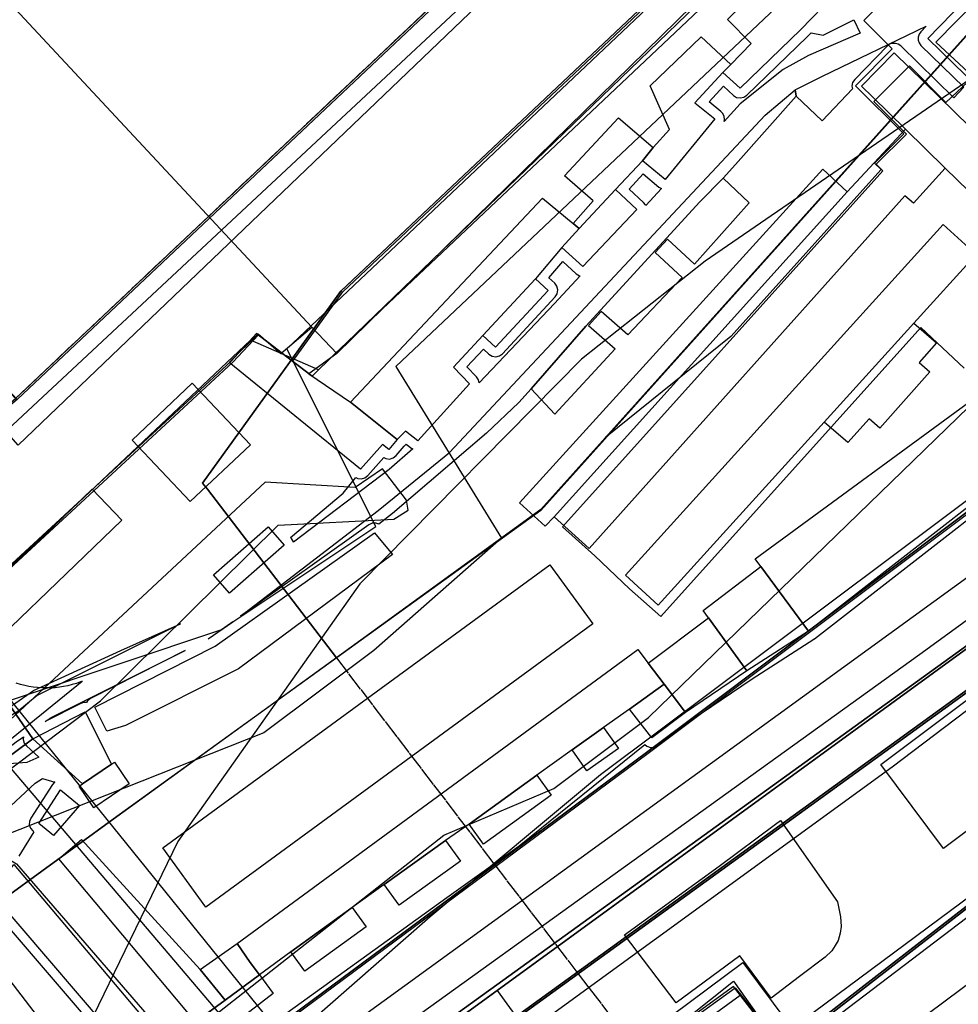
# Model space of a CAD drawing. Header units: metres. Extents: x 15747 to 16863, y 15840 to 16796.
# Tile 23 of 35: x 16292 to 16437, y 16492 to 16644. Entities that reach past the tile are written whole.
import ezdxf

# ---------------------------------------------------------------- set-up
doc = ezdxf.new("R2010")
doc.units = ezdxf.units.M
doc.linetypes.add('L00s01s', pattern=[3, 3, 0])
for name, color, linetype, true_color in [('02 Озеленение', 7, 'Continuous', 0xe4efdb), ('03 Существующее использование', 7, 'Continuous', 0x808080), ('04 Земельные участки (ЕГРН)', 7, 'Continuous', 0x1f3fbf), ('05 Застройка', 7, 'Continuous', 0x8c8c8c), ('06 Дороги и железная дорога', 7, 'Continuous', 0xb4b4b4), ('07 ЗОУИТ и СЗЗ', 7, 'Continuous', 0x000000), ('08 Красные линии и ЛГР', 7, 'Continuous', 0xff0000), ('09 ППТ и ПМТ', 7, 'Continuous', 0x00d000), ('10 ГПЗУ', 7, 'Continuous', 0x7b7bf2), ('11 КРТ', 7, 'Continuous', 0x1f3fbf), ('12 ПЗЗ – территориальные зоны', 7, 'Continuous', 0x000000), ('13 Генплан – функциональные зоны', 7, 'Continuous', 0x000000)]:
    doc.layers.add(name, color=color, linetype=linetype, true_color=true_color)
doc.linetypes.add('L00s18b', pattern='A,10,[165,red_lns.shx,S=2,R=0,X=0,Y=-2.5],10', length=20)
doc.linetypes.add('L00s18t', pattern='A,10,[165,red_lns.shx,S=2,R=180,X=2.5,Y=2.5],10', length=20)
doc.linetypes.add('L01s18t', pattern='A,10,[165,red_lns.shx,S=2,R=180,X=2.5,Y=2.5],10', length=20)

msp = doc.modelspace()

# ---------------------------------------------------------------- linework, layer by layer
at = {"layer": '02 Озеленение', "true_color": 0xe4efdb}
for points in [[(16400.71, 16634.11), (16402.25, 16632.68), (16402.73, 16632.38), (16403.29, 16632.28), (16403.84, 16632.39), (16404.32, 16632.7), (16413.69, 16641.77), (16413.73, 16641.81), (16414.3, 16642.4), (16414.31, 16642.39), (16416.16, 16642.02), (16420.93, 16644.4), (16421.9, 16642.33), (16413.87, 16638.88), (16409.97, 16636.7), (16403.3, 16631.39), (16400.79, 16628.66), (16400.85, 16628.95), (16400.8, 16629.42), (16400.61, 16629.85), (16400.3, 16630.2), (16398.47, 16631.69)], [(16432.13, 16643.42), (16431.29, 16642.55), (16431.02, 16642.17), (16430.88, 16641.72), (16430.89, 16641.25), (16431.04, 16640.81), (16431.32, 16640.43), (16437.98, 16633.96), (16436.43, 16632.29), (16428.19, 16640.34), (16427.8, 16640.61), (16427.36, 16640.75), (16426.89, 16640.75), (16426.44, 16640.6), (16426.07, 16640.32), (16421.04, 16635.17), (16420.72, 16634.68), (16420.61, 16634.1), (16420.69, 16633.7), (16415.98, 16628.72), (16411.98, 16632.55), (16411.79, 16633.55), (16416.03, 16635.64)], [(16325.81, 16551.93), (16347.18, 16568.35), (16358.23, 16577.3), (16407.18, 16629.6), (16411.79, 16633.55), (16411.98, 16632.55), (16402.58, 16621.95), (16400.66, 16619.85), (16397.02, 16616.18), (16379.38, 16596.89), (16370.89, 16587.19), (16368.97, 16585.06), (16363.97, 16580.31), (16349.4, 16567.87), (16347.26, 16566.23), (16346.79, 16566.38), (16346.24, 16566.35), (16345.73, 16566.12)], [(16386.08, 16618.16), (16388.27, 16620.5), (16390.69, 16618.48), (16391.1, 16618.25), (16388.64, 16615.61), (16388.6, 16615.71), (16388.31, 16616.08)], [(16370.89, 16587.19), (16379.38, 16596.89), (16397.02, 16616.18), (16400.66, 16619.85), (16404.68, 16616.02), (16396.2, 16606.5), (16392.01, 16610.39), (16390.13, 16608.34), (16394.31, 16604.46), (16385.85, 16595.58), (16381.75, 16599.19), (16379.76, 16597.01), (16383.9, 16593.37), (16374.58, 16583.28)], [(16375.77, 16606.93), (16377.87, 16605.03), (16378.36, 16604.73), (16378.48, 16604.71), (16374.5, 16600.44), (16362.83, 16588.14), (16362.74, 16588.57), (16362.42, 16589.03), (16360.89, 16590.59), (16363.48, 16593.36), (16364.34, 16592.56), (16364.84, 16592.25), (16365.42, 16592.16), (16365.99, 16592.29), (16366.46, 16592.64), (16374.61, 16601.44), (16374.92, 16601.94), (16375.01, 16602.52), (16374.87, 16603.09), (16374.53, 16603.56), (16373.63, 16604.4)], [(16351.19, 16578.32), (16351.52, 16578.64), (16352.41, 16577.94), (16352.55, 16577.87), (16348.86, 16574.71), (16334.02, 16563.42), (16334.02, 16563.47), (16333.72, 16563.98), (16333.59, 16564.13), (16341.73, 16571.02), (16343.72, 16573.45), (16343.99, 16573.3), (16344.56, 16573.24), (16345.11, 16573.39), (16345.56, 16573.74), (16348.04, 16576.54), (16348.36, 16576.37), (16348.94, 16576.31), (16349.5, 16576.48), (16349.95, 16576.84)], [(16282.13, 16536.23), (16282.99, 16535.18), (16283.43, 16534.8), (16283.99, 16534.63), (16284.58, 16534.68), (16285.09, 16534.95), (16285.39, 16535.2), (16285.97, 16535.05), (16293.71, 16540.42), (16307.27, 16546.61), (16316.52, 16550.77), (16294.31, 16539.65), (16291.31, 16537.17), (16289.87, 16536.3), (16287.02, 16534.71), (16285.82, 16534.47), (16284.6, 16534.32), (16283.7, 16534.31), (16282.96, 16534.29), (16281.73, 16534.39), (16280.82, 16534.46), (16279.73, 16534.76), (16280.43, 16536.79)], [(16320.81, 16548.43), (16324.63, 16551.09), (16321.1, 16548.58)], [(16301.95, 16538.59), (16301.51, 16538.59), (16301.06, 16538.44), (16295.56, 16535.62), (16296.47, 16536.26), (16317.24, 16546.63), (16302.56, 16539.21), (16302.1, 16538.85)], [(16292.19, 16533.25), (16292.14, 16532.85), (16292.29, 16532.29), (16292.63, 16531.83), (16294.54, 16530.1), (16292.71, 16529.28), (16289.29, 16529.02), (16288.95, 16530.8), (16291.06, 16532.46)], [(16409.53, 16520.26), (16418.35, 16507.66), (16418.85, 16505.37), (16418.95, 16503.85), (16418.8, 16502.79), (16418.46, 16501.7), (16418.03, 16500.88), (16417.51, 16500.09), (16416.48, 16499.07), (16412.5, 16496.11), (16408.1, 16492.74), (16403.21, 16499.29), (16393.38, 16491.99), (16385.37, 16502.58), (16400.02, 16513.21), (16408.76, 16519.71)], [(16406.28, 16489.69), (16399.08, 16484.45), (16395.12, 16489.69), (16402.23, 16495.36)]]:
    msp.add_lwpolyline(points, close=True, dxfattribs=at)
for points in [[(16460.66, 16574.01), (16064.52, 16286.53), (16013.36, 16250.08), (15983.9, 16233.61), (15973.25, 16227.28), (15939.62, 16208.07), (15930.94, 16203.15), (15896.4, 16185.11), (15861.65, 16167.69)], [(16319.33, 16480.6), (16357.81, 16508.34), (16369.04, 16516.33), (16388.52, 16532.05), (16388.83, 16531.78), (16389.38, 16531.59), (16389.96, 16531.62), (16390.49, 16531.88), (16395.7, 16535.82), (16405.17, 16542.22), (16414.7, 16548.39), (16414.75, 16548.43), (16414.8, 16548.46), (16445.09, 16572.01)], [(16284.13, 16516.94), (16293.97, 16526.09), (16295.13, 16526.81), (16297.03, 16526.23), (16297.01, 16526.22), (16296.67, 16525.85), (16293.3, 16520.64), (16293.09, 16520.14), (16293.08, 16519.59), (16293.26, 16519.08), (16293.61, 16518.66), (16293.78, 16518.53), (16291.44, 16514.76)], [(16286.18, 16507.95), (16307.01, 16483.7)], [(16299.78, 16482.87), (16288.19, 16497.89)]]:
    msp.add_lwpolyline(points, dxfattribs=at)
at = {"layer": '03 Существующее использование', "true_color": 0x808080}
msp.add_lwpolyline([(16281.33, 16550.89), (16290.62, 16559.88), (16324.66, 16591.31), (16328.59, 16595.59), (16333.95, 16591.46), (16341.71, 16602.21), (16464.73, 16718.25), (16471.27, 16724.42), (16485.18, 16737.54), (16473.38, 16750.16), (16521.47, 16795.57), (16507.72, 16795.57), (16500.69, 16788.94), (16489.08, 16772.14), (16433.71, 16719.92), (16422.79, 16709.63), (16291.22, 16585.53), (16266.76, 16564.85), (16279.03, 16551.77)], close=True, dxfattribs=at)
msp.add_lwpolyline([(16281.33, 16550.89), (16290.62, 16559.88), (16324.66, 16591.31), (16328.59, 16595.59), (16333.95, 16591.46), (16341.71, 16602.21), (16464.73, 16718.25), (16471.27, 16724.42), (16485.18, 16737.54), (16473.38, 16750.16), (16521.47, 16795.57), (16507.72, 16795.57), (16500.69, 16788.94), (16489.08, 16772.14), (16433.71, 16719.92), (16422.79, 16709.63), (16291.22, 16585.53), (16266.76, 16564.85), (16279.03, 16551.77)], close=True, dxfattribs=at)
at = {"layer": '03 Существующее использование', "true_color": 0xcbb2cc}
for points in [[(16378.94, 16479.84), (16403.7, 16498.26), (16410.85, 16488.69), (16412.97, 16485.86), (16524.16, 16570.43), (16778.03, 16740.94), (16787.18, 16766.51), (16795.48, 16795.57), (16736.58, 16795.57), (16707.28, 16773.54), (16621.65, 16696.88), (16511.58, 16592.78), (16426.87, 16528.54), (16372.31, 16488.89)], [(16524.16, 16570.43), (16567.07, 16508.57), (16598.37, 16461.95), (16609.87, 16432.81), (16530.04, 16371.46), (16445.84, 16306.76), (16391.67, 16420.01), (16386.4, 16431.02), (16381.08, 16442.15), (16372.52, 16437.02), (16369.23, 16446.96), (16373.61, 16454.38), (16386.56, 16465.77), (16412.97, 16485.86)]]:
    msp.add_lwpolyline(points, close=True, dxfattribs=at)
at = {"layer": '03 Существующее использование', "true_color": 0xf9e79f}
for points in [[(16374.44, 16779.11), (16332.89, 16740.8), (16302.31, 16771.91), (16185.63, 16660.73), (16193.95, 16652.19), (16273.5, 16565.76), (16433.28, 16714.8), (16418.96, 16730.45)], [(16302.68, 16749.61), (16215.31, 16667.2), (16291.22, 16585.53), (16422.79, 16709.63), (16407.36, 16726), (16363.75, 16684.86)]]:
    msp.add_lwpolyline(points, close=True, dxfattribs=at)
at = {"layer": '03 Существующее использование', "true_color": 0xd7c6c1}
msp.add_lwpolyline([(16484.35, 16692.55), (16433.62, 16640.94), (16439.42, 16635.55), (16435.18, 16631.59), (16429.54, 16637.26), (16424.01, 16631.76), (16429.06, 16626.68), (16424.39, 16622), (16425.38, 16621.01), (16375.76, 16565.81), (16380.74, 16561.33), (16386.14, 16556.2), (16390.99, 16551.88), (16431.28, 16596.72), (16438, 16590.4)], dxfattribs=at)
at = {"layer": '03 Существующее использование', "true_color": 0xada4a0}
msp.add_lwpolyline([(16474.33, 16594.64), (16389.02, 16530.66), (16302.58, 16466.53), (16182.27, 16380.44), (15984.85, 16241.16), (15971.2, 16234.98), (15954.58, 16224.63), (15942.15, 16218.41), (15914.43, 16205.35), (15758.56, 16110.57), (15747.13, 16103.64), (15747.13, 16086.43), (15903.99, 16182.76), (15930.25, 16201.5), (15954.14, 16213.54), (15976.41, 16223.21), (15974.59, 16227.24), (16023.44, 16246.14), (16071.14, 16267.9), (16107.56, 16290.44), (16368.84, 16489.72), (16464.24, 16558.84)], dxfattribs=at)
at = {"layer": '03 Существующее использование', "true_color": 0xdcd5b6}
for points in [[(16464.24, 16558.84), (16368.84, 16489.72), (16378.22, 16476.76), (16402.52, 16494.36), (16403.58, 16492.99), (16410.05, 16484.65), (16446.16, 16512.66)], [(16446.16, 16512.66), (16410.05, 16484.65), (16409.82, 16484.94), (16368.97, 16450.38), (16366.93, 16445.87), (16367, 16442.7), (16368.83, 16438.23), (16370.72, 16439.1), (16377.67, 16442.29), (16379.15, 16439.45), (16379.58, 16437.54), (16384.66, 16426.49), (16388.25, 16422.26), (16388.74, 16419.92), (16388.86, 16417.07), (16396.02, 16402.24), (16422.99, 16344.03), (16432.69, 16323.38), (16442.96, 16302.82)]]:
    msp.add_lwpolyline(points, dxfattribs=at)
at = {"layer": '03 Существующее использование', "true_color": 0x808080}
msp.add_lwpolyline([(16280.13, 16524.8), (16301.3, 16541.87), (16301.02, 16541.76), (16300.38, 16541.54), (16299.73, 16541.34), (16299.08, 16541.18), (16298.41, 16541.05), (16297.75, 16540.94), (16297.07, 16540.87), (16296.4, 16540.83), (16295.72, 16540.82), (16295.04, 16540.84), (16294.37, 16540.89), (16293.7, 16540.96), (16293.03, 16541.07), (16292.37, 16541.21), (16291.71, 16541.38), (16291.06, 16541.58)], dxfattribs=at)
msp.add_lwpolyline([(16280.13, 16524.8), (16301.3, 16541.87), (16301.02, 16541.76), (16300.38, 16541.54), (16299.73, 16541.34), (16299.08, 16541.18), (16298.41, 16541.05), (16297.75, 16540.94), (16297.07, 16540.87), (16296.4, 16540.83), (16295.72, 16540.82), (16295.04, 16540.84), (16294.37, 16540.89), (16293.7, 16540.96), (16293.03, 16541.07), (16292.37, 16541.21), (16291.71, 16541.38), (16291.06, 16541.58)], dxfattribs=at)
at = {"layer": '04 Земельные участки (ЕГРН)', "true_color": 0x1f3fbf}
for points in [[(16281.33, 16550.89), (16290.62, 16559.88), (16324.66, 16591.31), (16328.59, 16595.59), (16333.95, 16591.46), (16341.71, 16602.21), (16464.73, 16718.25), (16471.27, 16724.42), (16485.18, 16737.54), (16473.38, 16750.16), (16521.47, 16795.57), (16507.72, 16795.57), (16500.69, 16788.94), (16489.08, 16772.14), (16433.71, 16719.92), (16422.79, 16709.63), (16291.22, 16585.53), (16266.76, 16564.85), (16279.03, 16551.77)], [(16302.68, 16749.61), (16215.31, 16667.2), (16291.22, 16585.53), (16422.79, 16709.63), (16407.36, 16726), (16363.75, 16684.86)]]:
    msp.add_lwpolyline(points, close=True, dxfattribs=at)
for points in [[(16484.35, 16692.55), (16433.62, 16640.94), (16439.42, 16635.55), (16435.18, 16631.59), (16429.54, 16637.26), (16424.01, 16631.76), (16429.06, 16626.68), (16424.39, 16622), (16425.38, 16621.01), (16375.76, 16565.81), (16380.74, 16561.33), (16386.14, 16556.2), (16390.99, 16551.88), (16431.28, 16596.72), (16438, 16590.4)], [(16474.33, 16594.64), (16389.02, 16530.66), (16302.58, 16466.53), (16182.27, 16380.44), (15984.85, 16241.16), (15971.2, 16234.98), (15954.58, 16224.63), (15942.15, 16218.41), (15914.43, 16205.35), (15758.56, 16110.57), (15747.13, 16103.64), (15747.13, 16086.43), (15903.99, 16182.76), (15930.25, 16201.5), (15954.14, 16213.54), (15976.41, 16223.21), (15974.59, 16227.24), (16023.44, 16246.14), (16071.14, 16267.9), (16107.56, 16290.44), (16368.84, 16489.72), (16464.24, 16558.84)], [(16464.24, 16558.84), (16368.84, 16489.72), (16378.22, 16476.76), (16402.52, 16494.36), (16403.58, 16492.99), (16410.05, 16484.65), (16446.16, 16512.66)], [(16280.13, 16524.8), (16301.3, 16541.87), (16301.02, 16541.76), (16300.38, 16541.54), (16299.73, 16541.34), (16299.08, 16541.18), (16298.41, 16541.05), (16297.75, 16540.94), (16297.07, 16540.87), (16296.4, 16540.83), (16295.72, 16540.82), (16295.04, 16540.84), (16294.37, 16540.89), (16293.7, 16540.96), (16293.03, 16541.07), (16292.37, 16541.21), (16291.71, 16541.38), (16291.06, 16541.58)], [(16446.16, 16512.66), (16410.05, 16484.65), (16409.82, 16484.94), (16368.97, 16450.38), (16366.93, 16445.87), (16367, 16442.7), (16368.83, 16438.23), (16370.72, 16439.1), (16377.67, 16442.29), (16379.15, 16439.45), (16379.58, 16437.54), (16384.66, 16426.49), (16388.25, 16422.26), (16388.74, 16419.92), (16388.86, 16417.07), (16396.02, 16402.24), (16422.99, 16344.03), (16432.69, 16323.38), (16442.96, 16302.82)]]:
    msp.add_lwpolyline(points, dxfattribs=at)
at = {"layer": '05 Застройка', "true_color": 0x8c8c8c}
for points in [[(16363.58, 16736.09), (16422.26, 16672.44), (16340.74, 16592.69), (16336.87, 16596.74), (16273.88, 16664.32), (16339.58, 16726.63), (16342.42, 16729.47), (16344.28, 16731.29), (16357.18, 16743.09)], [(16495.13, 16684.81), (16444.06, 16630.13), (16432.37, 16641.51), (16483.14, 16693.69), (16485.45, 16691.45), (16487.87, 16693.93), (16490.8, 16691.21), (16489.66, 16689.93)], [(16401.31, 16644.45), (16406.03, 16649.08), (16411.27, 16652.53), (16414, 16650), (16415.12, 16651.09), (16417.85, 16648.26), (16412.65, 16642.85), (16403.27, 16633.78), (16400.62, 16636.23), (16401.85, 16637.46), (16404.99, 16640.71)], [(16389.34, 16634.16), (16397.22, 16641.75), (16401.85, 16637.46), (16400.62, 16636.23), (16396.28, 16631.53), (16399.35, 16629.04), (16391.65, 16619.64), (16388.14, 16622.55), (16389.78, 16624.63), (16392.32, 16627.39)], [(16422.11, 16634.12), (16427.14, 16639.27), (16452.91, 16614.11), (16447.88, 16608.96), (16435.07, 16621.4), (16428.93, 16627.44), (16423.79, 16632.47)], [(16389.78, 16624.63), (16388.14, 16622.55), (16383.97, 16618.08), (16378.32, 16612.04), (16377.38, 16612.8), (16380.52, 16616.32), (16376.05, 16620.22), (16384.4, 16629.19)], [(16379.9, 16562.45), (16374.44, 16567.34), (16419.88, 16617.71), (16428.93, 16627.44), (16435.07, 16621.4), (16430.15, 16615.95), (16428.83, 16617.13)], [(16373.06, 16565.88), (16369.08, 16569.5), (16416.1, 16621.25), (16419.88, 16617.71), (16374.44, 16567.34)], [(16378.32, 16612.04), (16383.97, 16618.08), (16387.29, 16614.98), (16378.88, 16606.14), (16375.63, 16609.08)], [(16375.63, 16609.08), (16371.55, 16604.27), (16363.4, 16595.47), (16358.82, 16590.57), (16361.35, 16587.98), (16353.34, 16579.12), (16351.4, 16580.63), (16350.09, 16579.34), (16342.88, 16585.11), (16372.62, 16616.76), (16377.38, 16612.8), (16378.32, 16612.04)], [(16385.5, 16558.29), (16434.78, 16612.67), (16439.89, 16608.04), (16430.23, 16597.39), (16416.31, 16582.03), (16390.6, 16553.66)], [(16363.4, 16595.47), (16371.55, 16604.27), (16373.51, 16602.46), (16365.36, 16593.66)], [(16416.31, 16582.03), (16430.23, 16597.39), (16433.73, 16594.35), (16431.02, 16591.3), (16432.69, 16589.82), (16424.92, 16581.08), (16423.28, 16582.54), (16420, 16578.86)], [(16344.44, 16574.73), (16324.09, 16591.26), (16328.54, 16595.71), (16332.1, 16592.69), (16336.87, 16596.74), (16340.74, 16592.69), (16336.42, 16589.52), (16342.88, 16585.11), (16350.09, 16579.34), (16348.8, 16577.8), (16347.84, 16578.58)], [(16434.82, 16515.96), (16425.07, 16528.98), (16508.32, 16591.37), (16511.87, 16586.65), (16508.94, 16584.46), (16515.16, 16576.16)], [(16309.02, 16579.25), (16318.33, 16588.06), (16327.36, 16578.53), (16318.04, 16569.71)], [(16406.48, 16559.65), (16405.6, 16560.85), (16440.99, 16586.76), (16442.62, 16584.82), (16447.3, 16578.43), (16442.97, 16574.9), (16444.17, 16573.19), (16413.88, 16549.65)], [(16302.83, 16571.62), (16307.45, 16566.81), (16280.15, 16540.61), (16275.53, 16545.42), (16280.54, 16550.18)], [(16321.63, 16558.34), (16330.11, 16565.81), (16332.6, 16562.98), (16324.12, 16555.52)], [(16346.6, 16564.89), (16349.41, 16561.49), (16325.49, 16543.79), (16308, 16535), (16305.12, 16534.14), (16303.24, 16537.87), (16321.88, 16547.29)], [(16380.47, 16550.76), (16320.46, 16506.85), (16313.76, 16516.02), (16373.76, 16559.92)], [(16404.34, 16543.47), (16398.37, 16551.72), (16397.54, 16552.81), (16406.48, 16559.65), (16413.88, 16549.65)], [(16389.02, 16544.67), (16398.37, 16551.72), (16404.34, 16543.47), (16394.83, 16537.04), (16391.53, 16541.42)], [(16391.53, 16541.42), (16386.15, 16537.55), (16382.12, 16534.67), (16377.22, 16531.21), (16371.77, 16527.3), (16361.27, 16519.71), (16357.61, 16517.17), (16348.11, 16510.34), (16343.15, 16506.81), (16333.64, 16499.93), (16328.75, 16496.38), (16327.33, 16498.27), (16325.29, 16501.21), (16387.4, 16546.77), (16389.02, 16544.67)], [(16386.15, 16537.55), (16391.53, 16541.42), (16394.83, 16537.04), (16389.58, 16533.07)], [(16293.64, 16532.94), (16301.75, 16537.11), (16305.83, 16529.01), (16301.35, 16525.95)], [(16377.22, 16531.21), (16382.12, 16534.67), (16384.41, 16531.43), (16379.51, 16527.97)], [(16300.8, 16525.59), (16301.35, 16525.95), (16305.83, 16529.01), (16306.3, 16529.32), (16308.58, 16525.95), (16303.08, 16522.22)], [(16371.77, 16527.3), (16374.01, 16524.21), (16363.51, 16516.62), (16361.27, 16519.71)], [(16296.85, 16517.96), (16294.56, 16519.82), (16297.93, 16525.03), (16300.88, 16522.62)], [(16458.18, 16509.47), (16419.46, 16480.67), (16413.02, 16489.33), (16451.74, 16518.13)], [(16318.85, 16489.07), (16297.64, 16514.32), (16301.18, 16517.33), (16319.56, 16497.16), (16323.47, 16492.41)], [(16357.61, 16517.17), (16359.91, 16513.97), (16350.41, 16507.14), (16348.11, 16510.34)], [(16313.12, 16486.91), (16309.15, 16483.5), (16287.32, 16508.93), (16290.68, 16513.48)], [(16343.15, 16506.81), (16345.32, 16503.8), (16335.81, 16496.92), (16333.64, 16499.93)], [(16325.29, 16501.21), (16327.33, 16498.27), (16328.75, 16496.38), (16323.47, 16492.41), (16319.56, 16497.16)], [(16328.75, 16496.38), (16330.89, 16493.46), (16321.17, 16485.97), (16318.85, 16489.07), (16323.47, 16492.41)]]:
    msp.add_lwpolyline(points, close=True, dxfattribs=at)
at = {"layer": '06 Дороги и железная дорога', "true_color": 0x1f1f1f}
msp.add_lwpolyline([(16334.53, 16476.52), (16398.85, 16522.83), (16432.05, 16546.76), (16441.94, 16553.9), (16484.7, 16585.61), (16495.48, 16593.6), (16521.38, 16615.3), (16540.86, 16633.26), (16553.01, 16644.46), (16570.51, 16660.08), (16594.4, 16681.41), (16635.58, 16719.71), (16642.5, 16726.16), (16656.3, 16738.82), (16691.62, 16771.24), (16712.49, 16787.18), (16725.43, 16795.57)], dxfattribs=at)
at = {"layer": '06 Дороги и железная дорога', "true_color": 0xb4b4b4}
for points in [[(16351.84, 16455.97), (16286.43, 16532.8)], [(16153.28, 16418.95), (16273.98, 16509.65), (16279.37, 16515.36), (16280.01, 16516.45), (16280.59, 16516.24), (16281.25, 16514.16), (16282.53, 16512.47), (16285.07, 16514.47), (16286.72, 16515.15), (16288.55, 16515.13), (16291.1, 16513.54), (16346.72, 16449.28)]]:
    msp.add_lwpolyline(points, dxfattribs=at)
at = {"layer": '07 ЗОУИТ и СЗЗ', "true_color": 0x000000}
for points in [[(16002.06, 16767.4), (16003.17, 16755.23), (16006.27, 16743.41), (16018.05, 16722.09), (16226.26, 16499.77), (16235.77, 16491.25), (16251.65, 16482.14), (16269.28, 16477.22), (16287.58, 16476.77), (16305.43, 16480.82), (16316.54, 16485.92), (16357.33, 16518.01), (16374.4, 16525.24), (16389.05, 16536.26), (16543.13, 16685.68), (16556.31, 16706.16), (16560.2, 16717.75), (16562.07, 16729.34), (16577.83, 16747.91), (16627.77, 16795.57)], [(16521.02, 16795.57), (16474.21, 16751.36), (16473.76, 16750.03), (16487.25, 16734.27), (16337.92, 16590.12), (16327.4, 16594.75), (16281.22, 16551.21), (16256.93, 16510.08), (16230.12, 16484.97), (16090.81, 16382.43)], [(16530.83, 16698.36), (16397.85, 16606.96), (16378.68, 16591.77), (16344.34, 16556.95), (16316.11, 16517.02), (16294.75, 16473.02), (16286.82, 16449.87), (16280.82, 16426.14), (16276.76, 16402.01), (16274.7, 16377.85), (16261.23, 16344.34), (16236.46, 16302.01), (16226.75, 16279.54), (16218.91, 16256.36), (16212.98, 16232.61), (16209, 16208.47), (16207.01, 16184.07), (16207.02, 16159.6)], [(16497.35, 16613.98), (16381.65, 16527.35), (16355.24, 16505.34), (16335.13, 16487.74), (16327.14, 16478.33), (16319.71, 16462.88), (16316.7, 16446.7)]]:
    msp.add_lwpolyline(points, dxfattribs=at)
at = {"layer": '07 ЗОУИТ и СЗЗ', "true_color": 0xfe0004}
msp.add_lwpolyline([(16247.19, 16488.55), (16266.22, 16504.31), (16270.16, 16504.09), (16270.4, 16508.23), (16280.78, 16521.19), (16304.11, 16538.85), (16331.67, 16566.05), (16349.59, 16567), (16351.84, 16568.37), (16351.57, 16569.96), (16347.85, 16574.77), (16343.62, 16571.92), (16329.64, 16572.71), (16277.86, 16524.52), (16268.84, 16513.23), (16264.27, 16512.84), (16264.31, 16508.66), (16244.68, 16492.31), (16150.77, 16424.09)], dxfattribs=at)
at = {"layer": '08 Красные линии и ЛГР', "linetype": 'L01s18t', "true_color": 0xff0101, "flags": 128}
for points in [[(16464.47, 16718.43), (16341.45, 16602.39), (16319.95, 16572.59), (16320.69, 16571.63), (16340.69, 16545.49)], [(16340.69, 16545.49), (16320.69, 16571.63), (16319.95, 16572.59), (16341.45, 16602.39), (16464.47, 16718.43)]]:
    msp.add_lwpolyline(points, dxfattribs=at)
at = {"layer": '08 Красные линии и ЛГР', "linetype": 'L00s18b', "true_color": 0xff0101, "flags": 128}
msp.add_lwpolyline([(16464.47, 16718.43), (16479.58, 16702.4), (16422.46, 16644.29), (16424.5, 16642.24), (16426.84, 16639.89), (16421.15, 16634.18), (16428.68, 16626.73), (16424.13, 16622.18), (16425.12, 16621.19), (16401.85, 16595.3)], dxfattribs=at)
at = {"layer": '08 Красные линии и ЛГР', "linetype": 'L00s01s', "true_color": 0xff0000, "flags": 128}
for points in [[(16290.96, 16585.71), (16362.58, 16653.26), (16368, 16658.36)], [(16340.69, 16545.49), (16365.25, 16513.4)], [(16365.25, 16513.4), (16377.83, 16496.96)], [(16377.83, 16496.96), (16378.01, 16496.73)], [(16378.01, 16496.73), (16406.81, 16459.09), (16422.41, 16438.71), (16400.32, 16421.87), (16431.68, 16356.83)]]:
    msp.add_lwpolyline(points, dxfattribs=at)
at = {"layer": '08 Красные линии и ЛГР', "linetype": 'L00s18t', "true_color": 0xff0101, "flags": 128}
for points in [[(16401.85, 16595.3), (16382.43, 16579.66)], [(16382.43, 16579.66), (16372.41, 16568.49), (16340.69, 16545.49)]]:
    msp.add_lwpolyline(points, dxfattribs=at)
at = {"layer": '09 ППТ и ПМТ', "true_color": 0x8c8c8c}
msp.add_lwpolyline([(15747.13, 16795.57), (16050.32, 16795.57), (16050.52, 16795.35), (16076.05, 16768.05), (16230.81, 16603.07), (16284.6, 16545.74), (16388.49, 16417.23)], dxfattribs=at)
at = {"layer": '09 ППТ и ПМТ', "true_color": 0x7b2d8e}
for points in [[(15920.85, 16431.22), (16151.45, 16640.49), (16260.16, 16528.93), (16322.8, 16549.83), (16346.82, 16565.83), (16333.02, 16593.41), (16546.85, 16795.57)], [(16566.99, 16795.57), (16349.89, 16590.65), (16366.3, 16564.03), (16346.5, 16546.62), (16329.43, 16533.85), (16256.49, 16504.99), (16148.29, 16621.37), (15922.6, 16410.24)]]:
    msp.add_lwpolyline(points, dxfattribs=at)
at = {"layer": '09 ППТ и ПМТ', "true_color": 0x8c8c8c}
msp.add_lwpolyline([(16291.38, 16578.44), (16275.06, 16596.9), (16210.19, 16666.53), (16306.62, 16757.8), (16354.07, 16708.51), (16393.29, 16746.32), (16427.69, 16708.98)], close=True, dxfattribs=at)
at = {"layer": '09 ППТ и ПМТ', "true_color": 0x00c8e0}
msp.add_lwpolyline([(16513.82, 16601.81), (16365.64, 16493.94), (16379.02, 16475.48), (16403.3, 16493.19), (16405.08, 16490.89)], dxfattribs=at)
at = {"layer": '09 ППТ и ПМТ', "true_color": 0x00d000}
for points in [[(16442.7, 16303), (16432.43, 16323.56), (16422.73, 16344.21), (16395.76, 16402.42), (16395.08, 16403.83), (16394.99, 16403.76), (16391.72, 16410.54), (16388.5, 16417.23), (16385.9, 16422.64), (16384.51, 16425.25), (16374.25, 16437.61), (16372.22, 16440.09), (16370.46, 16439.28), (16368.57, 16438.41), (16366.74, 16442.88), (16366.67, 16446.05), (16366.89, 16446.52), (16365.73, 16447.91), (16362.68, 16451.59), (16359.8, 16455.07), (16351.08, 16465.6), (16345.49, 16472.29), (16368.58, 16489.9), (16463.98, 16559.02)], [(16442.7, 16303), (16432.43, 16323.56), (16422.73, 16344.21), (16395.76, 16402.42), (16395.08, 16403.83), (16394.99, 16403.76), (16391.72, 16410.54), (16388.5, 16417.23), (16385.9, 16422.64), (16384.51, 16425.25), (16374.25, 16437.61), (16372.22, 16440.09), (16370.46, 16439.28), (16368.57, 16438.41), (16366.74, 16442.88), (16366.67, 16446.05), (16366.89, 16446.52), (16365.73, 16447.91), (16362.68, 16451.59), (16359.8, 16455.07), (16351.08, 16465.6), (16345.49, 16472.29), (16368.58, 16489.9), (16463.98, 16559.02)], [(16442.7, 16303), (16432.43, 16323.56), (16422.73, 16344.21), (16395.76, 16402.42), (16395.08, 16403.83), (16394.99, 16403.76), (16391.72, 16410.54), (16388.5, 16417.23), (16385.9, 16422.64), (16384.51, 16425.25), (16374.25, 16437.61), (16372.22, 16440.09), (16370.46, 16439.28), (16368.57, 16438.41), (16366.74, 16442.88), (16366.67, 16446.05), (16366.89, 16446.52), (16365.73, 16447.91), (16362.68, 16451.59), (16359.8, 16455.07), (16351.08, 16465.6), (16345.49, 16472.29), (16368.58, 16489.9), (16463.98, 16559.02)], [(16442.7, 16303), (16432.43, 16323.56), (16422.73, 16344.21), (16395.76, 16402.42), (16395.08, 16403.83), (16394.99, 16403.76), (16391.72, 16410.54), (16388.5, 16417.23), (16385.89, 16422.64), (16384.5, 16425.25), (16374.25, 16437.61), (16372.22, 16440.09), (16370.46, 16439.28), (16368.57, 16438.41), (16366.74, 16442.88), (16366.67, 16446.05), (16366.88, 16446.52), (16365.73, 16447.91), (16362.68, 16451.59), (16359.8, 16455.07), (16351.08, 16465.6), (16345.49, 16472.29), (16368.58, 16489.9), (16463.98, 16559.02)], [(16442.7, 16303), (16432.43, 16323.56), (16422.73, 16344.21), (16395.76, 16402.42), (16395.08, 16403.83), (16394.99, 16403.76), (16391.72, 16410.54), (16388.5, 16417.23), (16385.9, 16422.64), (16384.51, 16425.25), (16374.25, 16437.61), (16372.22, 16440.09), (16370.46, 16439.28), (16368.57, 16438.41), (16366.74, 16442.88), (16366.67, 16446.05), (16366.89, 16446.52), (16365.73, 16447.91), (16362.68, 16451.59), (16359.8, 16455.07), (16351.08, 16465.6), (16345.49, 16472.29), (16368.58, 16489.9), (16463.98, 16559.02)]]:
    msp.add_lwpolyline(points, dxfattribs=at)
at = {"layer": '10 ГПЗУ', "true_color": 0x7b7bf2}
for points in [[(16281.07, 16551.07), (16278.77, 16551.95), (16266.5, 16565.03), (16290.96, 16585.71), (16422.53, 16709.81), (16433.45, 16720.1), (16488.82, 16772.32), (16500.43, 16789.12), (16507.27, 16795.57), (16521.02, 16795.57), (16473.12, 16750.34), (16484.92, 16737.72), (16471.01, 16724.6), (16464.47, 16718.43), (16341.45, 16602.39), (16333.69, 16591.64), (16328.33, 16595.77), (16324.4, 16591.49), (16290.36, 16560.06)], [(16302.42, 16749.79), (16363.49, 16685.04), (16407.1, 16726.18), (16422.53, 16709.81), (16290.96, 16585.71), (16215.05, 16667.38)]]:
    msp.add_lwpolyline(points, close=True, dxfattribs=at)
msp.add_lwpolyline([(16445.9, 16512.84), (16409.79, 16484.83), (16403.32, 16493.17), (16402.26, 16494.54), (16377.96, 16476.94), (16368.58, 16489.9), (16463.98, 16559.02)], dxfattribs=at)
at = {"layer": '11 КРТ', "true_color": 0x1f3fbf}
msp.add_lwpolyline([(16719.82, 16795.57), (16605.47, 16712.87), (16474.07, 16594.82), (16388.76, 16530.84), (16302.32, 16466.71), (16182.01, 16380.62), (16156.79, 16412.22), (16150.88, 16422.77), (16172.48, 16442.7), (16293.64, 16532.94), (16281.07, 16551.07), (16290.36, 16560.06), (16324.4, 16591.49), (16328.33, 16595.77), (16336.93, 16589.15), (16340.47, 16592.64), (16423.73, 16671.31), (16487.88, 16734.55), (16473.12, 16750.34), (16521.02, 16795.57)], close=True, dxfattribs=at)
for points in [[(15747.13, 16086.76), (15903.73, 16182.94), (15929.99, 16201.68), (15953.88, 16213.72), (15976.15, 16223.39), (15974.79, 16226.41), (15983.81, 16231.08), (16023.18, 16246.32), (16070.88, 16268.08), (16107.3, 16290.62), (16368.58, 16489.9), (16463.98, 16559.02)], [(16409.79, 16484.83), (16445.9, 16512.84)], [(16445.9, 16512.84), (16409.79, 16484.83)]]:
    msp.add_lwpolyline(points, dxfattribs=at)
at = {"layer": '12 ПЗЗ – территориальные зоны', "true_color": 0x000000}
for points in [[(15961.1, 16274.58), (16099.01, 16404.66), (16118.65, 16423.19), (16180.47, 16481.49), (16192.08, 16498.29), (16231.28, 16535.26), (16290.96, 16585.71), (16361.35, 16652.1), (16422.53, 16709.81), (16433.45, 16720.1), (16488.82, 16772.32)], [(16464.47, 16718.43), (16341.34, 16602.29), (16333.68, 16591.66), (16328.33, 16595.77), (16324.4, 16591.49), (16290.36, 16560.06), (16281.07, 16551.07), (16293.64, 16532.94), (16172.48, 16442.7), (16150.88, 16422.77), (16150.92, 16422.7), (16083.48, 16359.09), (16064.26, 16345.16), (16038.5, 16329.98), (16032.96, 16324.66), (16032.35, 16321.87), (15980.25, 16270.83)], [(16474.07, 16594.82), (16388.76, 16530.84), (16302.32, 16466.71), (16182.01, 16380.62), (16165.7, 16401.05), (16156.8, 16412.21), (16156.79, 16412.22), (16150.92, 16422.69), (16150.88, 16422.77), (16172.48, 16442.7), (16293.64, 16532.94), (16281.07, 16551.07), (16290.36, 16560.06), (16324.4, 16591.49), (16328.33, 16595.77), (16333.68, 16591.65), (16336.93, 16589.15), (16340.47, 16592.64), (16423.73, 16671.31), (16467.87, 16714.82)], [(16513.82, 16601.81), (16330.26, 16469.32), (16055.68, 16268.32), (15974.72, 16226.39), (15974, 16226), (15906.37, 16190.97), (15888.63, 16181.77), (15797.27, 16134.44), (15797.87, 16134.81), (15914.17, 16205.53), (15934.82, 16225.39), (15941.89, 16218.59), (15954.32, 16224.81), (15970.94, 16235.16), (15984.59, 16241.34), (16063.08, 16303.54), (16058.56, 16308.42), (16171.28, 16390.5), (16170.16, 16394.63), (16165.7, 16401.06), (16182.01, 16380.62), (16302.32, 16466.71), (16388.76, 16530.84), (16474.07, 16594.82)], [(16463.98, 16559.02), (16368.58, 16489.9), (16368.51, 16489.85), (16346.59, 16473.13), (16344.3, 16478.41), (16337.76, 16473.66), (16334.66, 16471.4), (16326.53, 16465.48), (16319.97, 16460.7), (16055.68, 16268.32), (16330.26, 16469.32), (16513.82, 16601.81)], [(15747.13, 16086.76), (15903.73, 16182.94), (15929.99, 16201.68), (15953.88, 16213.72), (15976.15, 16223.39), (15974.79, 16226.41), (15983.81, 16231.09), (15983.82, 16231.09), (16023.18, 16246.32), (16070.88, 16268.08), (16107.3, 16290.62), (16346.58, 16473.13), (16346.59, 16473.13), (16368.51, 16489.85), (16368.58, 16489.9), (16463.98, 16559.02)], [(16409.79, 16484.83), (16445.9, 16512.84)], [(16445.9, 16512.84), (16409.79, 16484.83)]]:
    msp.add_lwpolyline(points, dxfattribs=at)
for points in [[(16407.1, 16726.18), (16422.53, 16709.81), (16361.35, 16652.1), (16290.96, 16585.71), (16233.9, 16647.11), (16215.05, 16667.38), (16302.42, 16749.79), (16363.49, 16685.04)], [(16464.47, 16718.43), (16471.02, 16724.6), (16484.92, 16737.72), (16487.88, 16734.55), (16474.28, 16721.14), (16467.87, 16714.82), (16423.73, 16671.31), (16340.47, 16592.64), (16336.93, 16589.15), (16333.68, 16591.65), (16341.34, 16602.29)]]:
    msp.add_lwpolyline(points, close=True, dxfattribs=at)
at = {"layer": '13 Генплан – функциональные зоны', "true_color": 0x000000}
for points in [[(15747.13, 16108.46), (16055.68, 16268.32), (16513.82, 16601.81), (16580.5, 16667.65), (16643.2, 16729.56), (16666.14, 16752.21), (16723.82, 16795.57)], [(16723.82, 16795.57), (16667.06, 16752.89), (16666.14, 16752.23), (16666.06, 16752.13), (16580.5, 16667.65), (16513.82, 16601.81), (16345.1, 16478.99), (16345.1, 16478.99), (16055.68, 16268.32), (15906.37, 16190.96), (15902.6, 16198.49), (15914.17, 16205.53), (15983.9, 16272.59), (15990.3, 16278.75), (16044.36, 16330.74), (16125.33, 16389.42), (16283.9, 16504.34), (16306.09, 16520.5), (16372.41, 16568.49), (16382.43, 16579.66), (16439.18, 16642.93), (16576.09, 16795.57)], [(16576.16, 16795.57), (16372.36, 16568.31), (16306.09, 16520.5), (16283.9, 16504.34), (16281.46, 16507.01), (16054.13, 16747.53), (16076.05, 16768.04)]]:
    msp.add_lwpolyline(points, dxfattribs=at)
at = {"layer": '13 Генплан – функциональные зоны', "true_color": 0x3c3c3c}
for points in [[(16723.82, 16795.57), (16667.06, 16752.89), (16666.14, 16752.23), (16666.06, 16752.13), (16580.5, 16667.65), (16513.82, 16601.81), (16345.1, 16478.99), (16345.1, 16478.99), (16055.68, 16268.32), (15906.37, 16190.96), (15902.6, 16198.49), (15914.17, 16205.53), (15983.9, 16272.59), (15990.3, 16278.75), (16044.36, 16330.74), (16125.33, 16389.42), (16283.9, 16504.34), (16306.09, 16520.5), (16372.41, 16568.49), (16382.43, 16579.66), (16439.18, 16642.93), (16576.09, 16795.57)], [(16076.05, 16768.04), (16105.24, 16795.57), (16576.16, 16795.57), (16372.36, 16568.31), (16306.09, 16520.5), (16283.9, 16504.34), (16281.46, 16507.01), (16054.13, 16747.53)]]:
    msp.add_lwpolyline(points, close=True, dxfattribs=at)
msp.add_lwpolyline([(16470.65, 16274.09), (16420.62, 16243.07), (16335.89, 16190.03), (16251.16, 16136.88), (16166.43, 16083.84), (16081.7, 16030.69), (15996.96, 15977.65), (15912.23, 15924.49), (15866.64, 15895.92), (15900.67, 15841.77), (15897.16, 15839.57), (15747.13, 15839.57), (15747.13, 16108.46), (16055.68, 16268.32), (16513.82, 16601.81)], dxfattribs=at)

doc.saveas('drawing.dxf')
